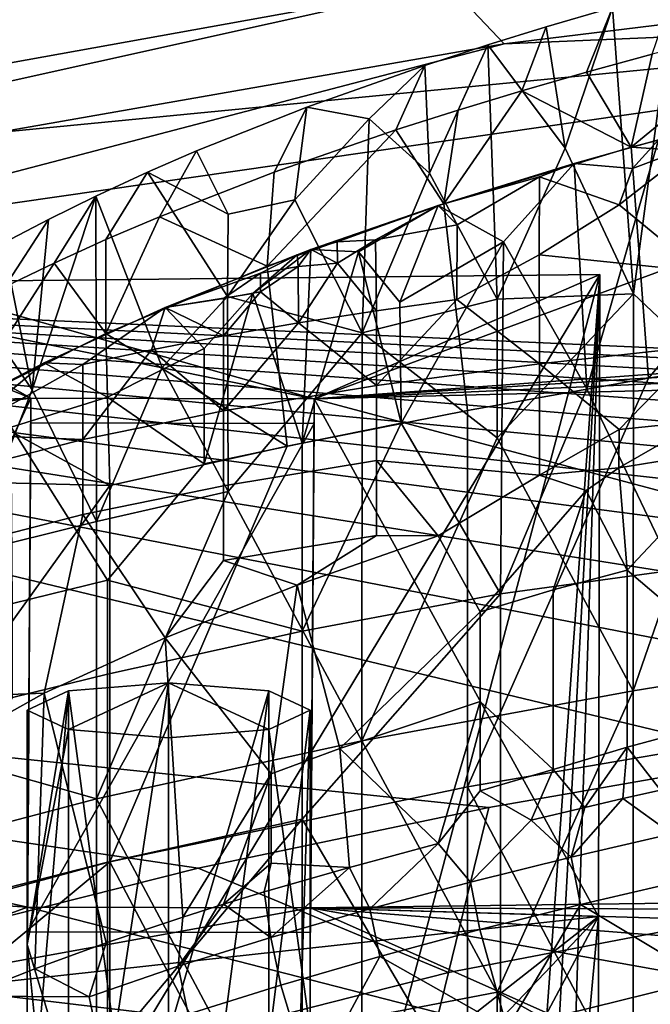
# Model space of a CAD drawing. Header units: millimetres. Extents: x -316 to 316, y -388 to 296.
# Tile 34 of 79: x -224 to -201, y 244 to 279. Entities that reach past the tile are written whole.
import ezdxf

# ---------------------------------------------------------------- set-up
doc = ezdxf.new("R2010")
doc.units = ezdxf.units.MM
doc.layers.add('Layer 01', color=7, linetype='Continuous', true_color=0x000000)

msp = doc.modelspace()

# ---------------------------------------------------------------- linework, layer by layer
at = {"layer": 'Layer 01'}
for points in [[(-4.272, 295.962, 713), (-182.54, 288.023, 712.165), (-270.338, 270.081, 710.28)], [(-270.338, 270.081, 710.28), (-85.972, 261.735, 709.402), (-4.272, 295.962, 713)], [(-242.048, 278.381, 711.152), (-270.338, 270.081, 710.28), (-182.54, 288.023, 712.165)], [(-182.54, 288.023, 712.165), (-210.433, 281.924, 698.798), (-242.048, 278.381, 711.152)], [(-208.433, 279.809, 685.85), (-179.083, 283.512, 686.119), (-177.354, 281.256, 673.096), (-206.433, 277.693, 672.901)], [(-210.433, 281.924, 698.798), (-240.921, 277.424, 704.731), (-242.048, 278.381, 711.152)], [(-210.433, 281.924, 698.798), (-239.793, 276.467, 698.31), (-240.921, 277.424, 704.731)], [(-238.666, 275.51, 691.889), (-239.793, 276.467, 698.31), (-210.433, 281.924, 698.798)], [(-238.666, 275.51, 691.889), (-210.433, 281.924, 698.798), (-208.433, 279.809, 685.85), (-237.539, 274.553, 685.468)], [(-175.626, 279.001, 660.073), (-206.433, 277.693, 672.901), (-177.354, 281.256, 673.096)], [(-236.412, 273.596, 679.047), (-237.539, 274.553, 685.468), (-208.433, 279.809, 685.85)], [(-236.412, 273.596, 679.047), (-208.433, 279.809, 685.85), (-206.433, 277.693, 672.901), (-235.285, 272.639, 672.626)], [(-202.614, 278.977, 830.165), (-203.533, 276.689, 833.414), (-201.215, 277.326, 834.394), (-200.449, 279.581, 831.068)], [(-201.868, 268.852, 786.898), (-202.614, 278.977, 830.165), (-200.449, 279.581, 831.068)], [(-198.217, 265.41, 769.666), (-201.868, 268.852, 786.898), (-200.449, 279.581, 831.068), (-198.319, 277.351, 820.096)], [(-175.626, 279.001, 660.073), (-233.031, 270.726, 659.784), (-206.433, 277.693, 672.901)], [(-213.145, 265.147, 659.589), (-233.031, 270.726, 659.784), (-175.626, 279.001, 660.073)], [(-213.145, 265.147, 659.589), (-175.626, 279.001, 660.073), (-41.142, 278.165, 660.043), (-44.416, 277.493, 660.02)], [(-204.955, 278.29, 829.107), (-205.817, 276.031, 832.368), (-203.533, 276.689, 833.414), (-202.614, 278.977, 830.165)], [(-204.285, 274.007, 810.513), (-204.955, 278.29, 829.107), (-202.614, 278.977, 830.165)], [(-204.285, 274.007, 810.513), (-202.614, 278.977, 830.165), (-201.868, 268.852, 786.898)], [(-195.043, 275.835, 837.387), (-196.492, 278.533, 836.171), (-201.946, 274.037, 834.827)], [(-196.492, 278.533, 836.171), (-201.215, 277.326, 834.394), (-201.946, 274.037, 834.827)], [(-207.015, 277.654, 828.097), (-208.061, 275.351, 831.251), (-205.817, 276.031, 832.368), (-204.955, 278.29, 829.107)], [(-204.285, 274.007, 810.513), (-207.015, 277.654, 828.097), (-204.955, 278.29, 829.107)], [(-233.031, 270.726, 659.784), (-235.285, 272.639, 672.626), (-206.433, 277.693, 672.901)], [(-44.416, 277.493, 660.02), (-47.415, 275.481, 659.95), (-213.145, 265.147, 659.589)], [(-209.236, 276.931, 826.917), (-210.261, 274.648, 830.062), (-208.061, 275.351, 831.251), (-207.015, 277.654, 828.097)], [(-207.015, 277.654, 828.097), (-209.075, 273.123, 810.723), (-209.236, 276.931, 826.917)], [(-209.075, 273.123, 810.723), (-207.015, 277.654, 828.097), (-206.684, 268.673, 789.953)], [(-206.684, 268.673, 789.953), (-207.015, 277.654, 828.097), (-204.285, 274.007, 810.513)], [(-201.215, 277.326, 834.394), (-203.533, 276.689, 833.414), (-201.946, 274.037, 834.827)], [(-213.408, 275.453, 824.388), (-214.555, 273.158, 827.421), (-210.261, 274.648, 830.062), (-209.236, 276.931, 826.917)], [(-213.408, 275.453, 824.388), (-209.236, 276.931, 826.917), (-211.204, 275.04, 820.652)], [(-211.204, 275.04, 820.652), (-209.236, 276.931, 826.917), (-209.075, 273.123, 810.723)], [(-205.817, 276.031, 832.368), (-201.946, 274.037, 834.827), (-203.533, 276.689, 833.414)], [(-208.569, 272.041, 831.732), (-201.946, 274.037, 834.827), (-205.817, 276.031, 832.368)], [(-208.061, 275.351, 831.251), (-208.569, 272.041, 831.732), (-205.817, 276.031, 832.368)], [(-201.946, 274.037, 834.827), (-194.916, 273.567, 827.736), (-195.043, 275.835, 837.387)], [(-217.297, 273.905, 821.58), (-218.605, 271.58, 824.451), (-214.555, 273.158, 827.421), (-213.408, 275.453, 824.388)], [(-216.181, 271.672, 811.067), (-217.297, 273.905, 821.58), (-213.408, 275.453, 824.388), (-213.828, 272.173, 810.948)], [(-213.408, 275.453, 824.388), (-211.204, 275.04, 820.652), (-213.828, 272.173, 810.948)], [(-213.145, 265.147, 659.589), (-47.415, 275.481, 659.95), (-49.381, 272.453, 659.844)], [(-210.261, 274.648, 830.062), (-208.569, 272.041, 831.732), (-208.061, 275.351, 831.251)], [(-213.828, 272.173, 810.948), (-211.204, 275.04, 820.652), (-211.453, 267.484, 789.016)], [(-211.453, 267.484, 789.016), (-211.204, 275.04, 820.652), (-209.075, 273.123, 810.723)], [(-208.569, 272.041, 831.732), (-210.261, 274.648, 830.062), (-214.798, 269.84, 828.023)], [(-214.555, 273.158, 827.421), (-214.798, 269.84, 828.023), (-210.261, 274.648, 830.062)], [(-203.515, 265.499, 800.036), (-203.959, 273.463, 833.962), (-200.988, 274.304, 835.217)], [(-203.959, 273.463, 833.962), (-201.909, 273.289, 835.029), (-200.988, 274.304, 835.217)], [(-203.515, 265.499, 800.036), (-200.988, 274.304, 835.217), (-200.457, 259.096, 770.69)], [(-201.909, 273.289, 835.029), (-199.644, 274.131, 835.874), (-200.988, 274.304, 835.217)], [(-219.031, 273.153, 820.148), (-220.503, 270.771, 822.857), (-218.605, 271.58, 824.451), (-217.297, 273.905, 821.58)], [(-217.297, 273.905, 821.58), (-216.181, 271.672, 811.067), (-219.031, 273.153, 820.148)], [(-201.946, 274.037, 834.827), (-208.569, 272.041, 831.732), (-207.727, 264.735, 800.217), (-201.337, 265.876, 799.946)], [(-201.868, 268.852, 786.898), (-206.684, 268.673, 789.953), (-204.285, 274.007, 810.513)], [(-199.512, 269.65, 836.993), (-196.608, 272.574, 837.537), (-199.644, 274.131, 835.874), (-202.374, 271.997, 835.103)], [(-202.374, 271.997, 835.103), (-199.644, 274.131, 835.874), (-201.909, 273.289, 835.029)], [(-201.337, 265.876, 799.946), (-194.916, 273.567, 827.736), (-201.946, 274.037, 834.827)], [(-201.337, 265.876, 799.946), (-194.916, 266.919, 799.699), (-194.916, 273.567, 827.736)], [(-214.555, 273.158, 827.421), (-218.605, 271.58, 824.451), (-214.798, 269.84, 828.023)], [(-208.77, 271.975, 831.626), (-203.959, 273.463, 833.962), (-206.464, 270.692, 824.29)], [(-205.193, 272.994, 833.426), (-203.959, 273.463, 833.962), (-208.77, 271.975, 831.626)], [(-203.515, 265.499, 800.036), (-206.464, 270.692, 824.29), (-203.959, 273.463, 833.962)], [(-201.909, 273.289, 835.029), (-203.959, 273.463, 833.962), (-205.193, 272.994, 833.426), (-202.374, 271.997, 835.103)], [(-220.855, 272.31, 818.504), (-222.325, 269.946, 821.179), (-220.503, 270.771, 822.857), (-219.031, 273.153, 820.148)], [(-218.514, 266.252, 790.527), (-220.855, 272.31, 818.504), (-219.031, 273.153, 820.148), (-216.2, 268.758, 798.798)], [(-219.031, 273.153, 820.148), (-216.181, 271.672, 811.067), (-216.2, 268.758, 798.798)], [(-206.684, 268.673, 789.953), (-211.453, 267.484, 789.016), (-209.075, 273.123, 810.723)], [(-208.77, 271.975, 831.626), (-208.097, 271.299, 832.191), (-205.193, 272.994, 833.426)], [(-205.197, 270.233, 834.078), (-205.193, 272.994, 833.426), (-208.097, 271.299, 832.191), (-208.104, 268.658, 832.813)], [(-202.374, 271.997, 835.103), (-205.193, 272.994, 833.426), (-205.197, 270.233, 834.078)], [(-222.528, 271.488, 816.841), (-224.064, 269.106, 819.42), (-222.325, 269.946, 821.179), (-220.855, 272.31, 818.504)], [(-220.855, 272.31, 818.504), (-223.097, 265.465, 792.08), (-222.528, 271.488, 816.841)], [(-223.097, 265.465, 792.08), (-220.855, 272.31, 818.504), (-220.825, 260.814, 769.992)], [(-220.825, 260.814, 769.992), (-220.855, 272.31, 818.504), (-218.514, 266.252, 790.527)], [(-216.2, 268.758, 798.798), (-216.181, 271.672, 811.067), (-213.828, 272.173, 810.948)], [(-216.2, 268.758, 798.798), (-213.828, 272.173, 810.948), (-211.453, 267.484, 789.016)], [(-213.145, 265.147, 659.589), (-49.381, 272.453, 659.844), (-50.001, 269.171, 659.729)], [(-214.102, 263.473, 800.516), (-207.727, 264.735, 800.217), (-208.569, 272.041, 831.732), (-214.798, 269.84, 828.023)], [(-213.258, 270.42, 829.028), (-208.77, 271.975, 831.626), (-211.576, 270.336, 827.148)], [(-208.77, 271.975, 831.626), (-213.258, 270.42, 829.028), (-212.332, 270.696, 829.617)], [(-208.77, 271.975, 831.626), (-212.332, 270.696, 829.617), (-210.976, 270.761, 830.519)], [(-208.77, 271.975, 831.626), (-210.121, 268.558, 818.379), (-211.576, 270.336, 827.148)], [(-208.097, 271.299, 832.191), (-208.77, 271.975, 831.626), (-210.976, 270.761, 830.519)], [(-208.77, 271.975, 831.626), (-206.464, 270.692, 824.29), (-210.121, 268.558, 818.379)], [(-202.374, 271.997, 835.103), (-205.197, 270.233, 834.078), (-199.512, 269.65, 836.993)], [(-224.127, 270.649, 815.096), (-225.715, 268.255, 817.581), (-224.064, 269.106, 819.42), (-222.528, 271.488, 816.841)], [(-224.127, 270.649, 815.096), (-222.528, 271.488, 816.841), (-223.097, 265.465, 792.08)], [(-220.503, 270.771, 822.857), (-220.502, 267.451, 823.646), (-218.605, 271.58, 824.451)], [(-220.502, 267.451, 823.646), (-214.798, 269.84, 828.023), (-218.605, 271.58, 824.451)], [(-208.097, 271.299, 832.191), (-210.976, 270.761, 830.519), (-210.944, 268.26, 831.133), (-208.104, 268.658, 832.813)], [(-260.502, 263.627, 659.536), (-233.031, 270.726, 659.784), (-223.145, 265.171, 659.59)], [(-213.145, 265.147, 659.589), (-223.145, 265.171, 659.59), (-233.031, 270.726, 659.784)], [(-220.502, 267.451, 823.646), (-220.503, 270.771, 822.857), (-222.325, 269.946, 821.179)], [(-212.325, 269.937, 829.804), (-210.976, 270.761, 830.519), (-212.332, 270.696, 829.617)], [(-210.944, 268.26, 831.133), (-210.976, 270.761, 830.519), (-212.325, 269.937, 829.804)], [(-225.483, 268.936, 809.435), (-224.127, 270.649, 815.096), (-223.097, 265.465, 792.08)], [(-215.312, 268.865, 824.393), (-213.258, 270.42, 829.028), (-213.569, 263.584, 800.49)], [(-213.745, 270.239, 828.717), (-213.258, 270.42, 829.028), (-215.312, 268.865, 824.393)], [(-213.745, 270.239, 828.717), (-213.704, 269.817, 828.847), (-213.258, 270.42, 829.028)], [(-212.325, 269.937, 829.804), (-213.258, 270.42, 829.028), (-213.704, 269.817, 828.847)], [(-213.569, 263.584, 800.49), (-213.258, 270.42, 829.028), (-211.576, 270.336, 827.148)], [(-213.258, 270.42, 829.028), (-212.325, 269.937, 829.804), (-212.332, 270.696, 829.617)], [(-210.121, 268.558, 818.379), (-206.464, 270.692, 824.29), (-210.077, 264.286, 800.323)], [(-210.077, 264.286, 800.323), (-206.464, 270.692, 824.29), (-206.563, 258.252, 771.911)], [(-206.563, 258.252, 771.911), (-206.464, 270.692, 824.29), (-203.515, 265.499, 800.036)], [(-291.416, 259.504, 709.168), (-206.981, 250.699, 708.242), (-197.001, 252.446, 708.426), (-270.338, 270.081, 710.28)], [(-136.574, 259.068, 709.122), (-270.338, 270.081, 710.28), (-146.678, 258.289, 709.04)], [(-146.678, 258.289, 709.04), (-270.338, 270.081, 710.28), (-156.775, 257.406, 708.947)], [(-96.099, 261.339, 709.361), (-270.338, 270.081, 710.28), (-106.224, 260.881, 709.313)], [(-126.462, 259.753, 709.194), (-116.345, 260.355, 709.257), (-270.338, 270.081, 710.28)], [(-106.224, 260.881, 709.313), (-270.338, 270.081, 710.28), (-116.345, 260.355, 709.257)], [(-126.462, 259.753, 709.194), (-270.338, 270.081, 710.28), (-136.574, 259.068, 709.122)], [(-166.55, 256.434, 708.845), (-270.338, 270.081, 710.28), (-176.93, 255.258, 708.722)], [(-270.338, 270.081, 710.28), (-186.979, 253.951, 708.584), (-176.93, 255.258, 708.722)], [(-270.338, 270.081, 710.28), (-197.001, 252.446, 708.426), (-186.979, 253.951, 708.584)], [(-270.338, 270.081, 710.28), (-166.55, 256.434, 708.845), (-156.775, 257.406, 708.947)], [(-85.972, 261.735, 709.402), (-270.338, 270.081, 710.28), (-96.099, 261.339, 709.361)], [(-213.745, 270.239, 828.717), (-215.312, 268.865, 824.393), (-218.405, 268.379, 825.389)], [(-218.405, 268.379, 825.389), (-215.037, 269.59, 827.899), (-213.745, 270.239, 828.717)], [(-215.037, 269.59, 827.899), (-213.704, 269.817, 828.847), (-213.745, 270.239, 828.717)], [(-210.077, 264.286, 800.323), (-213.569, 263.584, 800.49), (-211.576, 270.336, 827.148)], [(-211.576, 270.336, 827.148), (-210.121, 268.558, 818.379), (-210.077, 264.286, 800.323)], [(-205.187, 266.381, 834.997), (-205.197, 270.233, 834.078), (-208.104, 268.658, 832.813)], [(-199.512, 269.65, 836.993), (-205.197, 270.233, 834.078), (-205.187, 266.381, 834.997), (-199.512, 267.003, 837.621)], [(-220.502, 267.451, 823.646), (-222.325, 269.946, 821.179), (-225.546, 264.922, 818.59)], [(-225.546, 264.922, 818.59), (-222.325, 269.946, 821.179), (-224.064, 269.106, 819.42)], [(-214.798, 269.84, 828.023), (-220.502, 267.451, 823.646), (-214.102, 263.473, 800.516)], [(-213.697, 267.831, 829.323), (-213.704, 269.817, 828.847), (-215.037, 268.928, 828.055)], [(-215.037, 268.928, 828.055), (-213.704, 269.817, 828.847), (-215.037, 269.59, 827.899)], [(-212.325, 269.937, 829.804), (-213.704, 269.817, 828.847), (-213.697, 267.831, 829.323)], [(-213.697, 267.831, 829.323), (-210.944, 268.26, 831.133), (-212.325, 269.937, 829.804)], [(-234.754, 234.453, 483.76), (-233.101, 269.224, 659.731), (-203.059, 269.537, 659.742), (-224.189, 234.559, 483.739)], [(-233.101, 269.224, 659.731), (-213.145, 265.147, 659.589), (-203.059, 269.537, 659.742)], [(-224.189, 234.559, 483.739), (-203.059, 269.537, 659.742), (-212.285, 234.677, 483.716)], [(-216.35, 268.694, 827.068), (-215.037, 269.59, 827.899), (-218.405, 268.379, 825.389)], [(-215.037, 269.59, 827.899), (-216.35, 268.694, 827.068), (-215.037, 268.928, 828.055)], [(-203.059, 269.537, 659.742), (-213.145, 265.147, 659.589), (-203.101, 246.849, 658.95)], [(-212.285, 234.677, 483.716), (-203.059, 269.537, 659.742), (-206.25, 224.93, 598.854)], [(-206.25, 224.93, 598.854), (-203.059, 269.537, 659.742), (-205.205, 230.111, 618.812)], [(-204.159, 235.292, 638.769), (-205.205, 230.111, 618.812), (-203.059, 269.537, 659.742)], [(-203.101, 246.849, 658.95), (-204.159, 235.292, 638.769), (-203.059, 269.537, 659.742)], [(-223.145, 265.171, 659.59), (-233.101, 269.224, 659.731), (-233.148, 243.557, 658.835)], [(-223.145, 265.171, 659.59), (-213.145, 265.147, 659.589), (-233.101, 269.224, 659.731)], [(-50.001, 269.171, 659.729), (-148.809, 247.998, 658.99), (-213.145, 265.147, 659.589)], [(-225.368, 259.678, 770.261), (-225.483, 268.936, 809.435), (-223.097, 265.465, 792.08)], [(-218.514, 266.252, 790.527), (-216.2, 268.758, 798.798), (-216.181, 261.872, 769.74)], [(-217.022, 266.922, 817.862), (-218.405, 268.379, 825.389), (-215.312, 268.865, 824.393)], [(-218.405, 268.379, 825.389), (-216.35, 267.371, 827.382), (-216.35, 268.694, 827.068)], [(-217.025, 262.843, 800.666), (-217.022, 266.922, 817.862), (-215.312, 268.865, 824.393)], [(-213.569, 263.584, 800.49), (-217.025, 262.843, 800.666), (-215.312, 268.865, 824.393)], [(-215.037, 268.928, 828.055), (-216.35, 268.694, 827.068), (-216.35, 267.371, 827.382)], [(-216.35, 267.371, 827.382), (-213.697, 267.831, 829.323), (-215.037, 268.928, 828.055)], [(-216.2, 268.758, 798.798), (-211.453, 267.484, 789.016), (-216.181, 261.872, 769.74)], [(-211.453, 267.484, 789.016), (-206.684, 268.673, 789.953), (-206.684, 263.773, 769.29)], [(-208.104, 268.658, 832.813), (-210.944, 268.26, 831.133), (-210.944, 265.613, 831.76)], [(-210.944, 265.613, 831.76), (-205.187, 266.381, 834.997), (-208.104, 268.658, 832.813)], [(-206.684, 268.673, 789.953), (-201.868, 268.852, 786.898), (-206.684, 263.773, 769.29)], [(-206.684, 263.773, 769.29), (-201.868, 268.852, 786.898), (-201.879, 254.828, 727.761)], [(-201.879, 254.828, 727.761), (-201.868, 268.852, 786.898), (-198.217, 265.41, 769.666)], [(-220.445, 265.203, 814.106), (-222.68, 266.416, 821.63), (-218.405, 268.379, 825.389), (-217.022, 266.922, 817.862)], [(-222.68, 266.416, 821.63), (-221.31, 266.354, 823.095), (-218.405, 268.379, 825.389)], [(-218.892, 266.878, 825.305), (-218.405, 268.379, 825.389), (-221.31, 266.354, 823.095)], [(-216.35, 267.371, 827.382), (-218.405, 268.379, 825.389), (-218.892, 266.878, 825.305)], [(-230.924, 228.698, 302.243), (-221.087, 226.849, 315.751), (-237.373, 267.942, 5)], [(-221.087, 226.849, 315.751), (-237.373, 239.319, 5), (-237.373, 267.942, 5)], [(-210.944, 265.613, 831.76), (-210.944, 268.26, 831.133), (-213.697, 267.831, 829.323)], [(-213.697, 267.831, 829.323), (-216.35, 267.371, 827.382), (-216.35, 264.724, 828.01)], [(-216.35, 264.724, 828.01), (-210.944, 265.613, 831.76), (-213.697, 267.831, 829.323)], [(-225.546, 264.922, 818.59), (-220.356, 262.081, 800.846), (-220.502, 267.451, 823.646)], [(-220.356, 262.081, 800.846), (-214.102, 263.473, 800.516), (-220.502, 267.451, 823.646)], [(-216.35, 264.724, 828.01), (-216.35, 267.371, 827.382), (-218.892, 266.878, 825.305)], [(-216.181, 261.872, 769.74), (-211.453, 267.484, 789.016), (-211.457, 253.058, 728.181)], [(-211.457, 253.058, 728.181), (-211.453, 267.484, 789.016), (-206.684, 263.773, 769.29)], [(-220.445, 265.203, 814.106), (-217.022, 266.922, 817.862), (-217.025, 262.843, 800.666)], [(-201.337, 265.876, 799.946), (-207.727, 251.439, 744.142), (-194.916, 253.622, 743.625), (-194.916, 266.919, 799.699)], [(-199.512, 267.003, 837.621), (-205.187, 266.381, 834.997), (-202.374, 264.057, 836.986)], [(-202.374, 264.057, 836.986), (-199.512, 264.356, 838.248), (-199.512, 267.003, 837.621)], [(-218.892, 266.878, 825.305), (-221.31, 266.354, 823.095), (-221.31, 263.707, 823.722)], [(-221.31, 263.707, 823.722), (-216.35, 264.724, 828.01), (-218.892, 266.878, 825.305)], [(-222.68, 266.416, 821.63), (-225.731, 263.889, 818.595), (-221.31, 266.354, 823.095)], [(-225.676, 264.85, 818.439), (-225.731, 263.889, 818.595), (-222.68, 266.416, 821.63)], [(-221.31, 266.354, 823.095), (-225.731, 263.889, 818.595), (-221.31, 263.707, 823.722)], [(-223.842, 264.142, 813.337), (-225.676, 264.85, 818.439), (-222.68, 266.416, 821.63), (-220.445, 265.203, 814.106)], [(-216.181, 261.872, 769.74), (-220.825, 260.814, 769.992), (-218.514, 266.252, 790.527)], [(-205.187, 266.381, 834.997), (-210.944, 265.613, 831.76), (-210.944, 262.966, 832.388), (-205.182, 262.45, 835.932)], [(-205.187, 266.381, 834.997), (-205.182, 262.45, 835.932), (-202.374, 264.057, 836.986)], [(-201.337, 265.876, 799.946), (-207.727, 264.735, 800.217), (-207.727, 251.439, 744.142)], [(-210.944, 265.613, 831.76), (-216.35, 264.724, 828.01), (-216.35, 262.077, 828.637), (-210.944, 262.966, 832.388)], [(-260.502, 263.627, 659.536), (-223.145, 265.171, 659.59), (-273.736, 258.515, 659.357)], [(-273.736, 258.515, 659.357), (-223.145, 265.171, 659.59), (-223.27, 247.182, 658.961)], [(-223.145, 265.171, 659.59), (-233.148, 243.557, 658.835), (-223.27, 247.182, 658.961)], [(-220.825, 260.814, 769.992), (-225.368, 259.678, 770.261), (-223.097, 265.465, 792.08)], [(-220.436, 258.738, 786.832), (-223.842, 264.142, 813.337), (-220.445, 265.203, 814.106), (-217.025, 262.843, 800.666)], [(-223.145, 265.171, 659.59), (-223.27, 247.182, 658.961), (-223.27, 246.309, 683.946), (-223.145, 264.298, 684.574)], [(-223.27, 247.182, 658.961), (-223.145, 265.171, 659.59), (-223.145, 264.298, 684.574), (-223.27, 246.309, 683.946)], [(-223.145, 265.171, 659.59), (-223.145, 264.298, 684.574), (-213.145, 264.275, 684.573), (-213.145, 265.147, 659.589)], [(-223.145, 264.298, 684.574), (-223.145, 265.171, 659.59), (-213.145, 265.147, 659.589), (-213.145, 264.275, 684.573)], [(-200.457, 259.096, 770.69), (-206.563, 258.252, 771.911), (-203.515, 265.499, 800.036)], [(-194.696, 255.997, 727.484), (-201.879, 254.828, 727.761), (-198.217, 265.41, 769.666)], [(-220.356, 262.081, 800.846), (-225.546, 264.922, 818.59), (-229.823, 262.316, 812.905)], [(-213.145, 264.275, 684.573), (-213.27, 247.158, 658.961), (-213.145, 265.147, 659.589)], [(-213.27, 247.158, 658.961), (-203.101, 246.849, 658.95), (-213.145, 265.147, 659.589)], [(-213.27, 247.158, 658.961), (-213.145, 264.275, 684.573), (-213.145, 265.147, 659.589)], [(-213.145, 265.147, 659.589), (-148.809, 247.998, 658.99), (-213.27, 247.158, 658.961)], [(-216.35, 264.724, 828.01), (-221.31, 263.707, 823.722), (-221.31, 261.06, 824.35), (-216.35, 262.077, 828.637)], [(-214.102, 263.473, 800.516), (-220.356, 248.785, 744.772), (-207.727, 251.439, 744.142), (-207.727, 264.735, 800.217)], [(-223.842, 264.142, 813.337), (-220.436, 258.738, 786.832), (-223.797, 257.915, 787.027)], [(-223.27, 246.309, 683.946), (-213.145, 264.275, 684.573), (-223.145, 264.298, 684.574)], [(-213.145, 264.275, 684.573), (-223.27, 246.309, 683.946), (-223.145, 264.298, 684.574)], [(-213.145, 264.275, 684.573), (-223.27, 246.309, 683.946), (-213.27, 246.286, 683.945)], [(-213.145, 264.275, 684.573), (-213.27, 246.286, 683.945), (-223.27, 246.309, 683.946)], [(-213.569, 256.936, 772.453), (-213.569, 263.584, 800.49), (-210.077, 264.286, 800.323)], [(-206.563, 258.252, 771.911), (-213.569, 256.936, 772.453), (-210.077, 264.286, 800.323)], [(-213.27, 247.158, 658.961), (-213.145, 264.275, 684.573), (-213.27, 246.286, 683.945)], [(-213.27, 247.158, 658.961), (-213.27, 246.286, 683.945), (-213.145, 264.275, 684.573)], [(-199.512, 264.356, 838.248), (-202.382, 262.707, 837.302), (-198.038, 263.41, 839.114)], [(-202.374, 264.057, 836.986), (-202.382, 262.707, 837.302), (-199.512, 264.356, 838.248)], [(-225.731, 262.566, 818.909), (-221.31, 263.707, 823.722), (-225.731, 263.889, 818.595)], [(-201.879, 254.828, 727.761), (-211.457, 253.058, 728.181), (-206.684, 263.773, 769.29)], [(-205.182, 262.45, 835.932), (-202.382, 262.707, 837.302), (-202.374, 264.057, 836.986)], [(-221.31, 263.707, 823.722), (-225.731, 262.566, 818.909), (-225.731, 259.919, 819.537), (-221.31, 261.06, 824.35)], [(-213.569, 256.936, 772.453), (-220.436, 258.738, 786.832), (-217.025, 262.843, 800.666), (-213.569, 263.584, 800.49)], [(-214.102, 263.473, 800.516), (-220.356, 262.081, 800.846), (-220.356, 248.785, 744.772)], [(-202.092, 259.088, 838.301), (-198.038, 263.41, 839.114), (-202.382, 262.707, 837.302)], [(-199.344, 256.744, 840.128), (-196.552, 257.462, 841.143), (-198.038, 263.41, 839.114), (-202.092, 259.088, 838.301)], [(-210.944, 262.966, 832.388), (-216.35, 262.077, 828.637), (-216.35, 259.43, 829.265), (-210.944, 260.319, 833.015)], [(-208.77, 260.299, 834.395), (-205.182, 262.45, 835.932), (-210.944, 262.966, 832.388)], [(-210.944, 262.966, 832.388), (-210.944, 260.319, 833.015), (-208.77, 260.299, 834.395)], [(-203.545, 261.906, 836.914), (-205.182, 262.45, 835.932), (-208.77, 260.299, 834.395), (-207.277, 257.616, 835.915)], [(-202.382, 262.707, 837.302), (-205.182, 262.45, 835.932), (-203.545, 261.906, 836.914)], [(-202.092, 259.088, 838.301), (-202.382, 262.707, 837.302), (-203.545, 261.906, 836.914)], [(-220.356, 262.081, 800.846), (-229.823, 262.316, 812.905), (-232.215, 245.572, 745.533)], [(-232.215, 245.572, 745.533), (-220.356, 248.785, 744.772), (-220.356, 262.081, 800.846)], [(-221.31, 261.06, 824.35), (-218.405, 256.702, 828.158), (-216.35, 259.43, 829.265), (-216.35, 262.077, 828.637)], [(-220.825, 251.014, 728.665), (-220.825, 260.814, 769.992), (-216.181, 261.872, 769.74)], [(-211.457, 253.058, 728.181), (-220.825, 251.014, 728.665), (-216.181, 261.872, 769.74)], [(-203.545, 261.906, 836.914), (-207.277, 257.616, 835.915), (-204.711, 258.401, 837.142)], [(-204.711, 258.401, 837.142), (-202.092, 259.088, 838.301), (-203.545, 261.906, 836.914)], [(-225.731, 254.625, 820.792), (-222.68, 254.739, 824.399), (-221.31, 261.06, 824.35), (-225.731, 259.919, 819.537)], [(-218.405, 256.702, 828.158), (-221.31, 261.06, 824.35), (-222.68, 254.739, 824.399)], [(-220.825, 251.014, 728.665), (-229.76, 253.559, 749.887), (-225.368, 259.678, 770.261), (-220.825, 260.814, 769.992)], [(-210.944, 260.319, 833.015), (-216.35, 259.43, 829.265), (-213.745, 258.563, 831.486)], [(-213.745, 258.563, 831.486), (-208.77, 260.299, 834.395), (-210.944, 260.319, 833.015)], [(-212.233, 252.79, 833.931), (-207.277, 257.616, 835.915), (-208.77, 260.299, 834.395), (-213.745, 258.563, 831.486)], [(-291.416, 259.504, 709.168), (-226.727, 246.166, 707.766), (-217.242, 248.563, 708.018)], [(-206.981, 250.699, 708.242), (-291.416, 259.504, 709.168), (-217.242, 248.563, 708.018)], [(-213.745, 258.563, 831.486), (-216.35, 259.43, 829.265), (-218.405, 256.702, 828.158)], [(-206.563, 258.252, 771.911), (-200.457, 259.096, 770.69), (-200.459, 231.033, 652.344), (-206.563, 238.358, 688.016)], [(-202.092, 259.088, 838.301), (-204.711, 258.401, 837.142), (-204.71, 252.051, 838.649), (-202.097, 252.832, 839.783)], [(-202.092, 259.088, 838.301), (-202.097, 252.832, 839.783), (-199.344, 253.582, 840.878), (-199.344, 256.744, 840.128)], [(-220.436, 255.414, 772.813), (-223.797, 254.591, 773.009), (-223.797, 257.915, 787.027), (-220.436, 258.738, 786.832)], [(-213.569, 256.936, 772.453), (-220.436, 255.414, 772.813), (-220.436, 258.738, 786.832)], [(-213.745, 258.563, 831.486), (-218.405, 256.702, 828.158), (-214.658, 251.893, 832.385)], [(-214.658, 251.893, 832.385), (-212.233, 252.79, 833.931), (-213.745, 258.563, 831.486)], [(-286.006, 251.434, 659.11), (-273.736, 258.515, 659.357), (-223.27, 247.182, 658.961)], [(-213.569, 250.287, 744.415), (-206.563, 258.252, 771.911), (-206.563, 238.358, 688.016)], [(-213.569, 256.936, 772.453), (-206.563, 258.252, 771.911), (-213.569, 250.287, 744.415)], [(-207.277, 257.616, 835.915), (-207.277, 254.454, 836.664), (-204.71, 252.051, 838.649), (-204.711, 258.401, 837.142)], [(-207.277, 254.454, 836.664), (-207.277, 257.616, 835.915), (-212.233, 252.79, 833.931)], [(-213.569, 250.287, 744.415), (-220.436, 248.766, 744.776), (-220.436, 255.414, 772.813), (-213.569, 256.936, 772.453)], [(-220.491, 245.924, 828.761), (-217.786, 246.829, 831.044), (-218.405, 256.702, 828.158), (-222.68, 254.739, 824.399)], [(-217.786, 246.829, 831.044), (-214.658, 251.893, 832.385), (-218.405, 256.702, 828.158)], [(-194.696, 240.911, 663.862), (-201.88, 241.45, 671.345), (-201.879, 254.828, 727.761), (-194.696, 255.997, 727.484)], [(-220.436, 248.766, 744.776), (-227.082, 247.077, 745.176), (-223.797, 254.591, 773.009), (-220.436, 255.414, 772.813)], [(-221.817, 253.455, 622.624), (-218.282, 255.109, 630.998), (-221.817, 254.825, 629.561)], [(-218.282, 255.109, 630.998), (-221.817, 253.455, 622.624), (-218.282, 253.171, 621.187), (-214.746, 253.455, 622.624)], [(-218.282, 255.109, 630.998), (-220.195, 242.614, 633.078), (-221.817, 254.825, 629.561)], [(-220.195, 242.614, 633.078), (-218.282, 255.109, 630.998), (-218.282, 242.688, 633.451)], [(-218.282, 255.109, 630.998), (-214.746, 253.455, 622.624), (-214.746, 254.825, 629.561)], [(-214.746, 254.825, 629.561), (-218.282, 242.688, 633.451), (-218.282, 255.109, 630.998)], [(-225.454, 244.032, 823.661), (-223.01, 245.007, 826.342), (-222.68, 254.739, 824.399), (-228.943, 251.221, 816.986)], [(-222.68, 254.739, 824.399), (-225.731, 254.625, 820.792), (-228.943, 251.221, 816.986)], [(-223.282, 254.14, 626.093), (-221.817, 253.455, 622.624), (-221.817, 254.825, 629.561)], [(-222.901, 242.09, 630.423), (-223.282, 245.859, 627.728), (-221.817, 254.825, 629.561)], [(-223.282, 254.14, 626.093), (-221.817, 254.825, 629.561), (-223.282, 245.859, 627.728)], [(-220.491, 245.924, 828.761), (-222.68, 254.739, 824.399), (-223.01, 245.007, 826.342)], [(-222.901, 242.09, 630.423), (-221.817, 254.825, 629.561), (-221.817, 242.404, 632.014)], [(-221.817, 242.404, 632.014), (-221.817, 254.825, 629.561), (-220.195, 242.614, 633.078)], [(-214.746, 254.825, 629.561), (-216.369, 242.614, 633.078), (-218.282, 242.688, 633.451)], [(-214.746, 254.825, 629.561), (-214.746, 242.404, 632.014), (-216.369, 242.614, 633.078)], [(-214.746, 253.455, 622.624), (-213.282, 254.14, 626.093), (-214.746, 254.825, 629.561)], [(-213.282, 254.14, 626.093), (-214.746, 242.404, 632.014), (-214.746, 254.825, 629.561)], [(-211.457, 253.058, 728.181), (-201.879, 254.828, 727.761), (-206.684, 244.174, 686.637)], [(-201.879, 254.828, 727.761), (-201.88, 241.45, 671.345), (-206.684, 244.174, 686.637)], [(-208.76, 249.428, 836.979), (-207.277, 254.454, 836.664), (-212.233, 252.79, 833.931)], [(-208.76, 249.428, 836.979), (-207.277, 251.291, 837.414), (-207.277, 254.454, 836.664)], [(-204.71, 252.051, 838.649), (-207.277, 254.454, 836.664), (-207.277, 251.291, 837.414)], [(-221.817, 253.455, 622.624), (-223.282, 254.14, 626.093), (-223.282, 245.859, 627.728)], [(-213.282, 242.822, 628.328), (-213.282, 254.14, 626.093), (-214.746, 253.455, 622.624)], [(-213.282, 254.14, 626.093), (-213.663, 242.09, 630.423), (-214.746, 242.404, 632.014)], [(-213.282, 242.822, 628.328), (-213.663, 242.09, 630.423), (-213.282, 254.14, 626.093)], [(-220.825, 251.014, 728.665), (-229.76, 248.659, 729.224), (-229.76, 253.559, 749.887)], [(-221.817, 253.455, 622.624), (-223.282, 245.859, 627.728), (-221.817, 241.029, 625.078)], [(-221.817, 253.455, 622.624), (-221.817, 241.029, 625.078), (-218.282, 240.746, 623.641), (-218.282, 253.171, 621.187)], [(-214.746, 241.029, 625.078), (-214.746, 253.455, 622.624), (-218.282, 253.171, 621.187), (-218.282, 240.746, 623.641)], [(-213.282, 242.822, 628.328), (-214.746, 253.455, 622.624), (-214.746, 241.029, 625.078)], [(-194.916, 253.622, 743.625), (-207.727, 251.439, 744.142), (-201.337, 239.283, 687.797)], [(-199.344, 253.582, 840.878), (-202.097, 252.832, 839.783), (-200.912, 251.318, 840.703)], [(-201.337, 239.283, 687.797), (-194.917, 236.562, 671.679), (-194.916, 253.622, 743.625)], [(-216.181, 242.274, 687.088), (-220.825, 251.014, 728.665), (-211.457, 253.058, 728.181), (-211.457, 243.259, 686.854)], [(-206.684, 244.174, 686.637), (-211.457, 243.259, 686.854), (-211.457, 253.058, 728.181)], [(-214.658, 248.731, 833.135), (-211.898, 248.586, 835.158), (-212.233, 252.79, 833.931), (-214.658, 251.893, 832.385)], [(-208.76, 249.428, 836.979), (-212.233, 252.79, 833.931), (-211.898, 248.586, 835.158)], [(-204.71, 252.051, 838.649), (-203.591, 250.704, 839.547), (-202.097, 252.832, 839.783)], [(-203.591, 250.704, 839.547), (-202.24, 251.017, 840.143), (-202.097, 252.832, 839.783)], [(-202.097, 252.832, 839.783), (-202.24, 251.017, 840.143), (-200.912, 251.318, 840.703)], [(-208.4, 244.867, 683.46), (-198.376, 246.79, 683.588), (-197.001, 252.446, 708.426), (-206.981, 250.699, 708.242)], [(-205.484, 250.252, 838.662), (-204.71, 252.051, 838.649), (-207.277, 251.291, 837.414)], [(-205.484, 250.252, 838.662), (-203.591, 250.704, 839.547), (-204.71, 252.051, 838.649)], [(-217.786, 246.829, 831.044), (-216.35, 247.282, 832.146), (-214.658, 251.893, 832.385)], [(-214.658, 248.731, 833.135), (-214.658, 251.893, 832.385), (-216.35, 247.282, 832.146)], [(-286.006, 251.434, 659.11), (-199.751, 241.133, 658.75), (-209.819, 239.036, 658.677)], [(-286.006, 251.434, 659.11), (-223.27, 247.182, 658.961), (-199.751, 241.133, 658.75)], [(-220.135, 236.45, 658.587), (-286.006, 251.434, 659.11), (-209.819, 239.036, 658.677)], [(-229.622, 233.517, 658.484), (-286.006, 251.434, 659.11), (-220.135, 236.45, 658.587)], [(-207.727, 251.439, 744.142), (-220.356, 248.785, 744.772), (-214.102, 236.88, 688.367), (-207.727, 238.142, 688.068)], [(-208.76, 249.428, 836.979), (-207.628, 248.064, 837.88), (-205.484, 250.252, 838.662), (-207.277, 251.291, 837.414)], [(-207.727, 251.439, 744.142), (-207.727, 238.142, 688.068), (-201.337, 239.283, 687.797)], [(-200.51, 249.77, 841.166), (-200.912, 251.318, 840.703), (-202.24, 251.017, 840.143)], [(-225.368, 240.079, 687.609), (-229.76, 248.659, 729.224), (-220.825, 251.014, 728.665), (-220.825, 241.215, 687.339)], [(-216.181, 242.274, 687.088), (-220.825, 241.215, 687.339), (-220.825, 251.014, 728.665)], [(-202.24, 251.017, 840.143), (-203.591, 250.704, 839.547), (-204.067, 248.946, 839.628)], [(-204.067, 248.946, 839.628), (-200.51, 249.77, 841.166), (-202.24, 251.017, 840.143)], [(-217.242, 248.563, 708.018), (-208.4, 244.867, 683.46), (-206.981, 250.699, 708.242)], [(-204.067, 248.946, 839.628), (-203.591, 250.704, 839.547), (-205.484, 250.252, 838.662)], [(-213.569, 250.287, 744.415), (-213.569, 236.991, 688.341), (-220.436, 242.117, 716.739)], [(-220.436, 242.117, 716.739), (-220.436, 248.766, 744.776), (-213.569, 250.287, 744.415)], [(-213.569, 250.287, 744.415), (-206.563, 238.358, 688.016), (-213.569, 236.991, 688.341)], [(-205.484, 250.252, 838.662), (-207.628, 248.064, 837.88), (-204.067, 248.946, 839.628)], [(-204.067, 248.946, 839.628), (-203.742, 247.278, 839.9), (-200.197, 248.105, 841.422), (-200.51, 249.77, 841.166)], [(-208.76, 249.428, 836.979), (-211.898, 248.586, 835.158), (-211.173, 247.121, 835.893)], [(-208.76, 249.428, 836.979), (-211.173, 247.121, 835.893), (-207.628, 248.064, 837.88)], [(-207.628, 248.064, 837.88), (-207.292, 246.391, 838.17), (-203.742, 247.278, 839.9), (-204.067, 248.946, 839.628)], [(-220.356, 248.785, 744.772), (-232.215, 238.924, 717.496), (-226.429, 233.958, 689.06), (-220.356, 235.488, 688.697)], [(-220.356, 248.785, 744.772), (-232.215, 245.572, 745.533), (-232.215, 238.924, 717.496)], [(-228.174, 239.841, 683.125), (-208.4, 244.867, 683.46), (-217.242, 248.563, 708.018), (-226.727, 246.166, 707.766)], [(-220.436, 242.117, 716.739), (-227.082, 240.429, 717.139), (-227.082, 247.077, 745.176), (-220.436, 248.766, 744.776)], [(-220.356, 248.785, 744.772), (-220.356, 235.488, 688.697), (-214.102, 236.88, 688.367)], [(-216.35, 247.282, 832.146), (-214.913, 247.718, 833.18), (-214.658, 248.731, 833.135)], [(-214.913, 247.718, 833.18), (-211.898, 248.586, 835.158), (-214.658, 248.731, 833.135)], [(-211.898, 248.586, 835.158), (-214.913, 247.718, 833.18), (-214.675, 246.113, 833.636)], [(-211.898, 248.586, 835.158), (-214.675, 246.113, 833.636), (-211.173, 247.121, 835.893)], [(-199.332, 244.626, 841.439), (-200.197, 248.105, 841.422), (-203.742, 247.278, 839.9)], [(-159.043, 246.975, 658.954), (-213.27, 247.158, 658.961), (-148.809, 247.998, 658.99)], [(-211.173, 247.121, 835.893), (-210.828, 245.443, 836.203), (-207.292, 246.391, 838.17), (-207.628, 248.064, 837.88)], [(-214.913, 247.718, 833.18), (-216.35, 247.282, 832.146), (-214.675, 246.113, 833.636)], [(-213.27, 247.158, 658.961), (-223.27, 247.182, 658.961), (-233.148, 243.557, 658.835)], [(-233.148, 243.557, 658.835), (-203.101, 246.849, 658.95), (-213.27, 247.158, 658.961)], [(-223.27, 246.309, 683.946), (-223.27, 247.182, 658.961), (-213.27, 247.158, 658.961), (-213.27, 246.286, 683.945)], [(-223.27, 247.182, 658.961), (-223.27, 246.309, 683.946), (-213.27, 246.286, 683.945), (-213.27, 247.158, 658.961)], [(-213.27, 247.158, 658.961), (-199.751, 241.133, 658.75), (-223.27, 247.182, 658.961)], [(-217.944, 245.091, 831.205), (-216.35, 247.282, 832.146), (-217.786, 246.829, 831.044)], [(-217.944, 245.091, 831.205), (-214.675, 246.113, 833.636), (-216.35, 247.282, 832.146)], [(-214.675, 246.113, 833.636), (-214.324, 244.429, 833.968), (-210.828, 245.443, 836.203), (-211.173, 247.121, 835.893)], [(-213.27, 247.158, 658.961), (-159.043, 246.975, 658.954), (-168.945, 245.845, 658.915)], [(-213.27, 247.158, 658.961), (-168.945, 245.845, 658.915), (-179.457, 244.466, 658.867)], [(-199.751, 241.133, 658.75), (-213.27, 247.158, 658.961), (-189.624, 242.923, 658.813)], [(-179.457, 244.466, 658.867), (-189.624, 242.923, 658.813), (-213.27, 247.158, 658.961)], [(-203.742, 247.278, 839.9), (-207.292, 246.391, 838.17), (-206.327, 242.898, 838.27)], [(-206.327, 242.898, 838.27), (-199.332, 244.626, 841.439), (-203.742, 247.278, 839.9)], [(-233.148, 243.557, 658.835), (-214.454, 237.938, 658.639), (-203.101, 246.849, 658.95)], [(-221.09, 244.013, 828.494), (-217.944, 245.091, 831.205), (-217.786, 246.829, 831.044), (-220.491, 245.924, 828.761)], [(-210.737, 238.826, 658.67), (-203.101, 246.849, 658.95), (-214.454, 237.938, 658.639)], [(-206.93, 239.676, 658.699), (-203.101, 246.849, 658.95), (-210.737, 238.826, 658.67)], [(-209.819, 239.036, 658.677), (-199.751, 241.133, 658.75), (-198.376, 246.79, 683.588), (-208.4, 244.867, 683.46)], [(-203.101, 246.849, 658.95), (-206.93, 239.676, 658.699), (-203.113, 240.472, 658.727)], [(-203.101, 246.849, 658.95), (-203.113, 240.472, 658.727), (-204.159, 235.292, 638.769)], [(-206.327, 242.898, 838.27), (-207.292, 246.391, 838.17), (-210.828, 245.443, 836.203)], [(-217.944, 245.091, 831.205), (-217.589, 243.399, 831.558), (-214.324, 244.429, 833.968), (-214.675, 246.113, 833.636)], [(-223.282, 245.859, 627.728), (-223.282, 237.579, 629.363), (-221.817, 241.029, 625.078)], [(-223.282, 237.579, 629.363), (-223.282, 245.859, 627.728), (-222.901, 242.09, 630.423)], [(-221.09, 244.013, 828.494), (-220.491, 245.924, 828.761), (-223.01, 245.007, 826.342)], [(-210.828, 245.443, 836.203), (-214.324, 244.429, 833.968), (-213.26, 240.916, 834.177)], [(-213.26, 240.916, 834.177), (-206.327, 242.898, 838.27), (-210.828, 245.443, 836.203)], [(-223.01, 245.007, 826.342), (-225.454, 244.032, 823.661), (-221.09, 244.013, 828.494)], [(-221.09, 244.013, 828.494), (-220.735, 242.313, 828.868), (-217.589, 243.399, 831.558), (-217.944, 245.091, 831.205)], [(-220.135, 236.45, 658.587), (-209.819, 239.036, 658.677), (-208.4, 244.867, 683.46), (-228.174, 239.841, 683.125)], [(-196.913, 238.242, 839.405), (-199.332, 244.626, 841.439), (-206.327, 242.898, 838.27)], [(-213.26, 240.916, 834.177), (-214.324, 244.429, 833.968), (-217.589, 243.399, 831.558)], [(-226.438, 240.008, 822.699), (-220.735, 242.313, 828.868), (-221.09, 244.013, 828.494), (-225.454, 244.032, 823.661)], [(-211.457, 243.259, 686.854), (-206.684, 244.174, 686.637), (-206.684, 239.275, 665.974)], [(-206.684, 244.174, 686.637), (-201.88, 241.45, 671.345), (-206.684, 239.275, 665.974)]]:
    msp.add_3dface(points, dxfattribs=at)

doc.saveas('drawing.dxf')
